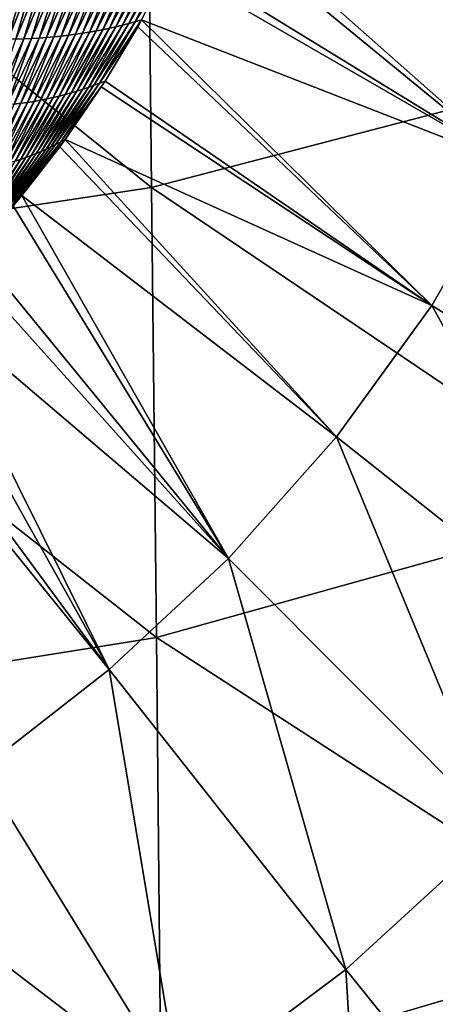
# Model space of a CAD drawing. Header units: millimetres. Extents: x -105 to 105, y -92 to 30.
# Tile 58 of 247: x 2.04 to 3.06, y -86.23 to -83.8. Entities that reach past the tile are written whole.
import ezdxf

# ---------------------------------------------------------------- set-up
doc = ezdxf.new("R2010")
doc.units = ezdxf.units.MM
doc.header["$LTSCALE"] = 59.53398
for name, color, linetype in [('36', 7, 'CONTINUOUS'), ('39', 7, 'CONTINUOUS'), ('48', 7, 'CONTINUOUS')]:
    doc.layers.add(name, color=color, linetype=linetype)

msp = doc.modelspace()

# ---------------------------------------------------------------- linework, layer by layer
at = {"layer": '36', "color": 7, "linetype": 'CONTINUOUS'}
for points in [[(2.488, -83.4748, 58.3487), (3.2561, -84.1552, 58.5948), (2.4734, -83.5118, 58.3488), (2.488, -83.4748, 58.3487)], [(3.418, -83.784, 58.594), (3.2561, -84.1552, 58.5948), (2.488, -83.4748, 58.3487), (3.418, -83.784, 58.594)], [(2.4734, -83.5118, 58.3488), (3.2561, -84.1552, 58.5948), (2.4177, -83.6397, 58.349), (2.4734, -83.5118, 58.3488)], [(2.4177, -83.6397, 58.349), (3.2561, -84.1552, 58.5948), (2.4063, -83.6639, 58.3491), (2.4177, -83.6397, 58.349)], [(2.4063, -83.6639, 58.3491), (3.2561, -84.1552, 58.5948), (2.3373, -83.7976, 58.3493), (2.4063, -83.6639, 58.3491)], [(2.3373, -83.7976, 58.3493), (3.0555, -84.5034, 58.5959), (2.328, -83.8142, 58.3493), (2.3373, -83.7976, 58.3493)], [(3.2561, -84.1552, 58.5948), (3.0555, -84.5034, 58.5959), (2.3373, -83.7976, 58.3493), (3.2561, -84.1552, 58.5948)], [(2.328, -83.8142, 58.3493), (3.0555, -84.5034, 58.5959), (2.2473, -83.9486, 58.3496), (2.328, -83.8142, 58.3493)], [(2.2473, -83.9486, 58.3496), (3.0555, -84.5034, 58.5959), (2.2379, -83.9631, 58.3497), (2.2473, -83.9486, 58.3496)], [(2.2379, -83.9631, 58.3497), (3.0555, -84.5034, 58.5959), (2.1485, -84.093, 58.3502), (2.2379, -83.9631, 58.3497)], [(2.1485, -84.093, 58.3502), (2.8196, -84.8285, 58.5977), (2.1353, -84.111, 58.3503), (2.1485, -84.093, 58.3502)], [(3.0555, -84.5034, 58.5959), (2.8196, -84.8285, 58.5977), (2.1485, -84.093, 58.3502), (3.0555, -84.5034, 58.5959)], [(2.1353, -84.111, 58.3503), (2.8196, -84.8285, 58.5977), (2.0414, -84.2314, 58.3511), (2.1353, -84.111, 58.3503)], [(3.2561, -84.1552, 58.5948), (3.8595, -85.0015, 58.9647), (3.0555, -84.5034, 58.5959), (3.2561, -84.1552, 58.5948)], [(2.0414, -84.2314, 58.3511), (2.5522, -85.1292, 58.6007), (2.0203, -84.2568, 58.3513), (2.0414, -84.2314, 58.3511)], [(2.8196, -84.8285, 58.5977), (2.5522, -85.1292, 58.6007), (2.0414, -84.2314, 58.3511), (2.8196, -84.8285, 58.5977)], [(2.0203, -84.2568, 58.3513), (2.5522, -85.1292, 58.6007), (1.9261, -84.3646, 58.3524), (2.0203, -84.2568, 58.3513)], [(1.9261, -84.3646, 58.3524), (2.5522, -85.1292, 58.6007), (1.8958, -84.3975, 58.3529), (1.9261, -84.3646, 58.3524)], [(1.8958, -84.3975, 58.3529), (2.5522, -85.1292, 58.6007), (1.804, -84.4922, 58.3544), (1.8958, -84.3975, 58.3529)], [(1.804, -84.4922, 58.3544), (2.2572, -85.404, 58.6054), (1.7676, -84.528, 58.3551), (1.804, -84.4922, 58.3544)], [(2.5522, -85.1292, 58.6007), (2.2572, -85.404, 58.6054), (1.804, -84.4922, 58.3544), (2.5522, -85.1292, 58.6007)], [(3.0555, -84.5034, 58.5959), (3.5611, -85.4165, 58.9671), (2.8196, -84.8285, 58.5977), (3.0555, -84.5034, 58.5959)], [(3.8595, -85.0015, 58.9647), (3.5611, -85.4165, 58.9671), (3.0555, -84.5034, 58.5959), (3.8595, -85.0015, 58.9647)], [(1.7676, -84.528, 58.3551), (2.2572, -85.404, 58.6054), (1.676, -84.6139, 58.3571), (1.7676, -84.528, 58.3551)], [(1.676, -84.6139, 58.3571), (2.2572, -85.404, 58.6054), (1.6427, -84.6438, 58.3579), (1.676, -84.6139, 58.3571)], [(2.2572, -85.404, 58.6054), (1.9392, -85.6517, 58.612), (1.6427, -84.6438, 58.3579), (2.2572, -85.404, 58.6054)], [(2.8196, -84.8285, 58.5977), (3.2204, -85.7992, 58.9707), (2.5522, -85.1292, 58.6007), (2.8196, -84.8285, 58.5977)], [(3.5611, -85.4165, 58.9671), (3.2204, -85.7992, 58.9707), (2.8196, -84.8285, 58.5977), (3.5611, -85.4165, 58.9671)], [(2.5522, -85.1292, 58.6007), (2.8424, -86.1456, 58.9758), (2.2572, -85.404, 58.6054), (2.5522, -85.1292, 58.6007)], [(3.2204, -85.7992, 58.9707), (2.8424, -86.1456, 58.9758), (2.5522, -85.1292, 58.6007), (3.2204, -85.7992, 58.9707)], [(2.2572, -85.404, 58.6054), (2.4333, -86.453, 58.9826), (1.9392, -85.6517, 58.612), (2.2572, -85.404, 58.6054)], [(2.8424, -86.1456, 58.9758), (2.4333, -86.453, 58.9826), (2.2572, -85.404, 58.6054), (2.8424, -86.1456, 58.9758)], [(2.4333, -86.453, 58.9826), (1.9964, -86.7144, 58.9896), (1.9392, -85.6517, 58.612), (2.4333, -86.453, 58.9826)], [(3.2204, -85.7992, 58.9707), (3.4007, -86.8376, 59.4603), (2.8424, -86.1456, 58.9758), (3.2204, -85.7992, 58.9707)], [(2.8424, -86.1456, 58.9758), (2.9057, -87.2019, 59.4667), (2.4333, -86.453, 58.9826), (2.8424, -86.1456, 58.9758)], [(3.4007, -86.8376, 59.4603), (2.9057, -87.2019, 59.4667), (2.8424, -86.1456, 58.9758), (3.4007, -86.8376, 59.4603)]]:
    msp.add_3dface(points, dxfattribs=at)
at = {"layer": '39', "color": 7, "linetype": 'CONTINUOUS'}
for points in [[(2.2582, -83.8181, 58.3391), (2.2418, -83.8216, 58.337), (2.3294, -83.6562, 58.3365), (2.2582, -83.8181, 58.3391)], [(2.3294, -83.6562, 58.3365), (2.2418, -83.8216, 58.337), (2.3113, -83.6588, 58.3339), (2.3294, -83.6562, 58.3365)], [(2.2743, -83.8144, 58.3412), (2.2582, -83.8181, 58.3391), (2.3474, -83.6533, 58.339), (2.2743, -83.8144, 58.3412)], [(2.3474, -83.6533, 58.339), (2.2582, -83.8181, 58.3391), (2.3294, -83.6562, 58.3365), (2.3474, -83.6533, 58.339)], [(2.2903, -83.8105, 58.3432), (2.2743, -83.8144, 58.3412), (2.3652, -83.6502, 58.3415), (2.2903, -83.8105, 58.3432)], [(2.3652, -83.6502, 58.3415), (2.2743, -83.8144, 58.3412), (2.3474, -83.6533, 58.339), (2.3652, -83.6502, 58.3415)], [(2.306, -83.8064, 58.3453), (2.2903, -83.8105, 58.3432), (2.3827, -83.647, 58.344), (2.306, -83.8064, 58.3453)], [(2.3827, -83.647, 58.344), (2.2903, -83.8105, 58.3432), (2.3652, -83.6502, 58.3415), (2.3827, -83.647, 58.344)], [(2.3215, -83.8021, 58.3473), (2.306, -83.8064, 58.3453), (2.4001, -83.6435, 58.3466), (2.3215, -83.8021, 58.3473)], [(2.4001, -83.6435, 58.3466), (2.306, -83.8064, 58.3453), (2.3827, -83.647, 58.344), (2.4001, -83.6435, 58.3466)], [(2.4177, -83.6397, 58.349), (2.4063, -83.6639, 58.3491), (2.3215, -83.8021, 58.3473), (2.4177, -83.6397, 58.349)], [(2.4177, -83.6397, 58.349), (2.3215, -83.8021, 58.3473), (2.4001, -83.6435, 58.3466), (2.4177, -83.6397, 58.349)], [(2.0554, -83.6741, 58.3011), (1.9878, -83.8451, 58.3063), (2.0342, -83.6737, 58.2986), (2.0554, -83.6741, 58.3011)], [(2.0076, -83.845, 58.3085), (1.9878, -83.8451, 58.3063), (2.0554, -83.6741, 58.3011), (2.0076, -83.845, 58.3085)], [(2.0764, -83.6742, 58.3036), (2.0076, -83.845, 58.3085), (2.0554, -83.6741, 58.3011), (2.0764, -83.6742, 58.3036)], [(2.027, -83.8447, 58.3108), (2.0076, -83.845, 58.3085), (2.0764, -83.6742, 58.3036), (2.027, -83.8447, 58.3108)], [(2.0462, -83.8441, 58.313), (2.027, -83.8447, 58.3108), (2.0971, -83.6741, 58.3061), (2.0462, -83.8441, 58.313)], [(2.0971, -83.6741, 58.3061), (2.027, -83.8447, 58.3108), (2.0764, -83.6742, 58.3036), (2.0971, -83.6741, 58.3061)], [(2.0652, -83.8433, 58.3153), (2.0462, -83.8441, 58.313), (2.1177, -83.6738, 58.3086), (2.0652, -83.8433, 58.3153)], [(2.1177, -83.6738, 58.3086), (2.0462, -83.8441, 58.313), (2.0971, -83.6741, 58.3061), (2.1177, -83.6738, 58.3086)], [(2.084, -83.8422, 58.3175), (2.0652, -83.8433, 58.3153), (2.138, -83.6733, 58.3111), (2.084, -83.8422, 58.3175)], [(2.138, -83.6733, 58.3111), (2.0652, -83.8433, 58.3153), (2.1177, -83.6738, 58.3086), (2.138, -83.6733, 58.3111)], [(2.1024, -83.8409, 58.3197), (2.084, -83.8422, 58.3175), (2.1581, -83.6726, 58.3137), (2.1024, -83.8409, 58.3197)], [(2.1581, -83.6726, 58.3137), (2.084, -83.8422, 58.3175), (2.138, -83.6733, 58.3111), (2.1581, -83.6726, 58.3137)], [(2.1207, -83.8393, 58.3219), (2.1024, -83.8409, 58.3197), (2.178, -83.6716, 58.3162), (2.1207, -83.8393, 58.3219)], [(2.178, -83.6716, 58.3162), (2.1024, -83.8409, 58.3197), (2.1581, -83.6726, 58.3137), (2.178, -83.6716, 58.3162)], [(2.1387, -83.8375, 58.3241), (2.1207, -83.8393, 58.3219), (2.1977, -83.6704, 58.3187), (2.1387, -83.8375, 58.3241)], [(2.1977, -83.6704, 58.3187), (2.1207, -83.8393, 58.3219), (2.178, -83.6716, 58.3162), (2.1977, -83.6704, 58.3187)], [(2.1565, -83.8354, 58.3263), (2.1387, -83.8375, 58.3241), (2.2172, -83.669, 58.3213), (2.1565, -83.8354, 58.3263)], [(2.2172, -83.669, 58.3213), (2.1387, -83.8375, 58.3241), (2.1977, -83.6704, 58.3187), (2.2172, -83.669, 58.3213)], [(2.174, -83.8331, 58.3285), (2.1565, -83.8354, 58.3263), (2.2364, -83.6674, 58.3238), (2.174, -83.8331, 58.3285)], [(2.2364, -83.6674, 58.3238), (2.1565, -83.8354, 58.3263), (2.2172, -83.669, 58.3213), (2.2364, -83.6674, 58.3238)], [(2.1913, -83.8306, 58.3306), (2.174, -83.8331, 58.3285), (2.2555, -83.6656, 58.3263), (2.1913, -83.8306, 58.3306)], [(2.2555, -83.6656, 58.3263), (2.174, -83.8331, 58.3285), (2.2364, -83.6674, 58.3238), (2.2555, -83.6656, 58.3263)], [(2.2084, -83.8278, 58.3328), (2.1913, -83.8306, 58.3306), (2.2743, -83.6635, 58.3289), (2.2084, -83.8278, 58.3328)], [(2.2743, -83.6635, 58.3289), (2.1913, -83.8306, 58.3306), (2.2555, -83.6656, 58.3263), (2.2743, -83.6635, 58.3289)], [(2.2252, -83.8248, 58.3349), (2.2084, -83.8278, 58.3328), (2.2929, -83.6613, 58.3314), (2.2252, -83.8248, 58.3349)], [(2.2929, -83.6613, 58.3314), (2.2084, -83.8278, 58.3328), (2.2743, -83.6635, 58.3289), (2.2929, -83.6613, 58.3314)], [(2.2418, -83.8216, 58.337), (2.2252, -83.8248, 58.3349), (2.3113, -83.6588, 58.3339), (2.2418, -83.8216, 58.337)], [(2.3113, -83.6588, 58.3339), (2.2252, -83.8248, 58.3349), (2.2929, -83.6613, 58.3314), (2.3113, -83.6588, 58.3339)], [(2.4063, -83.6639, 58.3491), (2.3373, -83.7976, 58.3493), (2.3215, -83.8021, 58.3473), (2.4063, -83.6639, 58.3491)], [(2.2335, -83.954, 58.3482), (2.2199, -83.9592, 58.3467), (2.3215, -83.8021, 58.3473), (2.2335, -83.954, 58.3482)], [(2.3215, -83.8021, 58.3473), (2.2199, -83.9592, 58.3467), (2.306, -83.8064, 58.3453), (2.3215, -83.8021, 58.3473)], [(2.3373, -83.7976, 58.3493), (2.328, -83.8142, 58.3493), (2.2335, -83.954, 58.3482), (2.3373, -83.7976, 58.3493)], [(2.3373, -83.7976, 58.3493), (2.2335, -83.954, 58.3482), (2.3215, -83.8021, 58.3473), (2.3373, -83.7976, 58.3493)], [(2.1338, -83.9858, 58.3369), (2.1187, -83.9895, 58.3352), (2.2084, -83.8278, 58.3328), (2.1338, -83.9858, 58.3369)], [(2.2084, -83.8278, 58.3328), (2.1187, -83.9895, 58.3352), (2.1913, -83.8306, 58.3306), (2.2084, -83.8278, 58.3328)], [(2.1487, -83.982, 58.3386), (2.1338, -83.9858, 58.3369), (2.2252, -83.8248, 58.3349), (2.1487, -83.982, 58.3386)], [(2.2252, -83.8248, 58.3349), (2.1338, -83.9858, 58.3369), (2.2084, -83.8278, 58.3328), (2.2252, -83.8248, 58.3349)], [(2.1634, -83.9779, 58.3403), (2.1487, -83.982, 58.3386), (2.2418, -83.8216, 58.337), (2.1634, -83.9779, 58.3403)], [(2.2418, -83.8216, 58.337), (2.1487, -83.982, 58.3386), (2.2252, -83.8248, 58.3349), (2.2418, -83.8216, 58.337)], [(2.1779, -83.9736, 58.3419), (2.1634, -83.9779, 58.3403), (2.2582, -83.8181, 58.3391), (2.1779, -83.9736, 58.3419)], [(2.2582, -83.8181, 58.3391), (2.1634, -83.9779, 58.3403), (2.2418, -83.8216, 58.337), (2.2582, -83.8181, 58.3391)], [(2.1921, -83.969, 58.3435), (2.1779, -83.9736, 58.3419), (2.2743, -83.8144, 58.3412), (2.1921, -83.969, 58.3435)], [(2.2743, -83.8144, 58.3412), (2.1779, -83.9736, 58.3419), (2.2582, -83.8181, 58.3391), (2.2743, -83.8144, 58.3412)], [(2.2061, -83.9642, 58.3451), (2.1921, -83.969, 58.3435), (2.2903, -83.8105, 58.3432), (2.2061, -83.9642, 58.3451)], [(2.2903, -83.8105, 58.3432), (2.1921, -83.969, 58.3435), (2.2743, -83.8144, 58.3412), (2.2903, -83.8105, 58.3432)], [(2.2199, -83.9592, 58.3467), (2.2061, -83.9642, 58.3451), (2.306, -83.8064, 58.3453), (2.2199, -83.9592, 58.3467)], [(2.306, -83.8064, 58.3453), (2.2061, -83.9642, 58.3451), (2.2903, -83.8105, 58.3432), (2.306, -83.8064, 58.3453)], [(2.328, -83.8142, 58.3493), (2.2473, -83.9486, 58.3496), (2.2335, -83.954, 58.3482), (2.328, -83.8142, 58.3493)], [(1.9883, -84.009, 58.3205), (1.9708, -84.0102, 58.3186), (2.0462, -83.8441, 58.313), (1.9883, -84.009, 58.3205)], [(2.0462, -83.8441, 58.313), (1.9708, -84.0102, 58.3186), (2.027, -83.8447, 58.3108), (2.0462, -83.8441, 58.313)], [(2.0055, -84.0075, 58.3224), (1.9883, -84.009, 58.3205), (2.0652, -83.8433, 58.3153), (2.0055, -84.0075, 58.3224)], [(2.0652, -83.8433, 58.3153), (1.9883, -84.009, 58.3205), (2.0462, -83.8441, 58.313), (2.0652, -83.8433, 58.3153)], [(2.0225, -84.0057, 58.3243), (2.0055, -84.0075, 58.3224), (2.084, -83.8422, 58.3175), (2.0225, -84.0057, 58.3243)], [(2.084, -83.8422, 58.3175), (2.0055, -84.0075, 58.3224), (2.0652, -83.8433, 58.3153), (2.084, -83.8422, 58.3175)], [(2.0392, -84.0037, 58.3262), (2.0225, -84.0057, 58.3243), (2.1024, -83.8409, 58.3197), (2.0392, -84.0037, 58.3262)], [(2.1024, -83.8409, 58.3197), (2.0225, -84.0057, 58.3243), (2.084, -83.8422, 58.3175), (2.1024, -83.8409, 58.3197)], [(2.0556, -84.0014, 58.3281), (2.0392, -84.0037, 58.3262), (2.1207, -83.8393, 58.3219), (2.0556, -84.0014, 58.3281)], [(2.1207, -83.8393, 58.3219), (2.0392, -84.0037, 58.3262), (2.1024, -83.8409, 58.3197), (2.1207, -83.8393, 58.3219)], [(2.0717, -83.9988, 58.3299), (2.0556, -84.0014, 58.3281), (2.1387, -83.8375, 58.3241), (2.0717, -83.9988, 58.3299)], [(2.1387, -83.8375, 58.3241), (2.0556, -84.0014, 58.3281), (2.1207, -83.8393, 58.3219), (2.1387, -83.8375, 58.3241)], [(2.0876, -83.9959, 58.3317), (2.0717, -83.9988, 58.3299), (2.1565, -83.8354, 58.3263), (2.0876, -83.9959, 58.3317)], [(2.1565, -83.8354, 58.3263), (2.0717, -83.9988, 58.3299), (2.1387, -83.8375, 58.3241), (2.1565, -83.8354, 58.3263)], [(2.1033, -83.9928, 58.3335), (2.0876, -83.9959, 58.3317), (2.174, -83.8331, 58.3285), (2.1033, -83.9928, 58.3335)], [(2.174, -83.8331, 58.3285), (2.0876, -83.9959, 58.3317), (2.1565, -83.8354, 58.3263), (2.174, -83.8331, 58.3285)], [(2.1187, -83.9895, 58.3352), (2.1033, -83.9928, 58.3335), (2.1913, -83.8306, 58.3306), (2.1187, -83.9895, 58.3352)], [(2.1913, -83.8306, 58.3306), (2.1033, -83.9928, 58.3335), (2.174, -83.8331, 58.3285), (2.1913, -83.8306, 58.3306)], [(2.2473, -83.9486, 58.3496), (2.2379, -83.9631, 58.3497), (2.1367, -84.0995, 58.3493), (2.2473, -83.9486, 58.3496)], [(2.2473, -83.9486, 58.3496), (2.1367, -84.0995, 58.3493), (2.2335, -83.954, 58.3482), (2.2473, -83.9486, 58.3496)], [(2.0892, -84.1227, 58.3451), (2.0768, -84.128, 58.3439), (2.1779, -83.9736, 58.3419), (2.0892, -84.1227, 58.3451)], [(2.1779, -83.9736, 58.3419), (2.0768, -84.128, 58.3439), (2.1634, -83.9779, 58.3403), (2.1779, -83.9736, 58.3419)], [(2.1014, -84.1172, 58.3462), (2.0892, -84.1227, 58.3451), (2.1921, -83.969, 58.3435), (2.1014, -84.1172, 58.3462)], [(2.1921, -83.969, 58.3435), (2.0892, -84.1227, 58.3451), (2.1779, -83.9736, 58.3419), (2.1921, -83.969, 58.3435)], [(2.1133, -84.1115, 58.3472), (2.1014, -84.1172, 58.3462), (2.2061, -83.9642, 58.3451), (2.1133, -84.1115, 58.3472)], [(2.2061, -83.9642, 58.3451), (2.1014, -84.1172, 58.3462), (2.1921, -83.969, 58.3435), (2.2061, -83.9642, 58.3451)], [(2.1251, -84.1056, 58.3483), (2.1133, -84.1115, 58.3472), (2.2199, -83.9592, 58.3467), (2.1251, -84.1056, 58.3483)], [(2.2199, -83.9592, 58.3467), (2.1133, -84.1115, 58.3472), (2.2061, -83.9642, 58.3451), (2.2199, -83.9592, 58.3467)], [(2.1367, -84.0995, 58.3493), (2.1251, -84.1056, 58.3483), (2.2335, -83.954, 58.3482), (2.1367, -84.0995, 58.3493)], [(2.2335, -83.954, 58.3482), (2.1251, -84.1056, 58.3483), (2.2199, -83.9592, 58.3467), (2.2335, -83.954, 58.3482)], [(2.2379, -83.9631, 58.3497), (2.1485, -84.093, 58.3502), (2.1367, -84.0995, 58.3493), (2.2379, -83.9631, 58.3497)], [(1.9975, -84.1545, 58.3363), (1.9834, -84.158, 58.3349), (2.0717, -83.9988, 58.3299), (1.9975, -84.1545, 58.3363)], [(2.0717, -83.9988, 58.3299), (1.9834, -84.158, 58.3349), (2.0556, -84.0014, 58.3281), (2.0717, -83.9988, 58.3299)], [(2.0114, -84.1508, 58.3377), (1.9975, -84.1545, 58.3363), (2.0876, -83.9959, 58.3317), (2.0114, -84.1508, 58.3377)], [(2.0876, -83.9959, 58.3317), (1.9975, -84.1545, 58.3363), (2.0717, -83.9988, 58.3299), (2.0876, -83.9959, 58.3317)], [(2.0249, -84.1467, 58.339), (2.0114, -84.1508, 58.3377), (2.1033, -83.9928, 58.3335), (2.0249, -84.1467, 58.339)], [(2.1033, -83.9928, 58.3335), (2.0114, -84.1508, 58.3377), (2.0876, -83.9959, 58.3317), (2.1033, -83.9928, 58.3335)], [(2.0383, -84.1424, 58.3403), (2.0249, -84.1467, 58.339), (2.1187, -83.9895, 58.3352), (2.0383, -84.1424, 58.3403)], [(2.1187, -83.9895, 58.3352), (2.0249, -84.1467, 58.339), (2.1033, -83.9928, 58.3335), (2.1187, -83.9895, 58.3352)], [(2.0513, -84.1379, 58.3415), (2.0383, -84.1424, 58.3403), (2.1338, -83.9858, 58.3369), (2.0513, -84.1379, 58.3415)], [(2.1338, -83.9858, 58.3369), (2.0383, -84.1424, 58.3403), (2.1187, -83.9895, 58.3352), (2.1338, -83.9858, 58.3369)], [(2.0642, -84.133, 58.3428), (2.0513, -84.1379, 58.3415), (2.1487, -83.982, 58.3386), (2.0642, -84.133, 58.3428)], [(2.1487, -83.982, 58.3386), (2.0513, -84.1379, 58.3415), (2.1338, -83.9858, 58.3369), (2.1487, -83.982, 58.3386)], [(2.0768, -84.128, 58.3439), (2.0642, -84.133, 58.3428), (2.1634, -83.9779, 58.3403), (2.0768, -84.128, 58.3439)], [(2.1634, -83.9779, 58.3403), (2.0642, -84.133, 58.3428), (2.1487, -83.982, 58.3386), (2.1634, -83.9779, 58.3403)], [(1.969, -84.1612, 58.3334), (1.9544, -84.1642, 58.3319), (2.0392, -84.0037, 58.3262), (1.969, -84.1612, 58.3334)], [(2.0392, -84.0037, 58.3262), (1.9544, -84.1642, 58.3319), (2.0225, -84.0057, 58.3243), (2.0392, -84.0037, 58.3262)], [(1.9834, -84.158, 58.3349), (1.969, -84.1612, 58.3334), (2.0556, -84.0014, 58.3281), (1.9834, -84.158, 58.3349)], [(2.0556, -84.0014, 58.3281), (1.969, -84.1612, 58.3334), (2.0392, -84.0037, 58.3262), (2.0556, -84.0014, 58.3281)], [(2.1485, -84.093, 58.3502), (2.1353, -84.111, 58.3503), (2.0316, -84.2387, 58.3506), (2.1485, -84.093, 58.3502)], [(2.1485, -84.093, 58.3502), (2.0316, -84.2387, 58.3506), (2.1367, -84.0995, 58.3493), (2.1485, -84.093, 58.3502)], [(2.0023, -84.2591, 58.3491), (1.9922, -84.2655, 58.3485), (2.1014, -84.1172, 58.3462), (2.0023, -84.2591, 58.3491)], [(2.1014, -84.1172, 58.3462), (1.9922, -84.2655, 58.3485), (2.0892, -84.1227, 58.3451), (2.1014, -84.1172, 58.3462)], [(2.0122, -84.2524, 58.3497), (2.0023, -84.2591, 58.3491), (2.1133, -84.1115, 58.3472), (2.0122, -84.2524, 58.3497)], [(2.1133, -84.1115, 58.3472), (2.0023, -84.2591, 58.3491), (2.1014, -84.1172, 58.3462), (2.1133, -84.1115, 58.3472)], [(2.022, -84.2457, 58.3502), (2.0122, -84.2524, 58.3497), (2.1251, -84.1056, 58.3483), (2.022, -84.2457, 58.3502)], [(2.1251, -84.1056, 58.3483), (2.0122, -84.2524, 58.3497), (2.1133, -84.1115, 58.3472), (2.1251, -84.1056, 58.3483)], [(2.0316, -84.2387, 58.3506), (2.022, -84.2457, 58.3502), (2.1367, -84.0995, 58.3493), (2.0316, -84.2387, 58.3506)], [(2.1367, -84.0995, 58.3493), (2.022, -84.2457, 58.3502), (2.1251, -84.1056, 58.3483), (2.1367, -84.0995, 58.3493)], [(2.1353, -84.111, 58.3503), (2.0414, -84.2314, 58.3511), (2.0316, -84.2387, 58.3506), (2.1353, -84.111, 58.3503)], [(1.9498, -84.2889, 58.3457), (1.9386, -84.2942, 58.3449), (2.0383, -84.1424, 58.3403), (1.9498, -84.2889, 58.3457)], [(2.0383, -84.1424, 58.3403), (1.9386, -84.2942, 58.3449), (2.0249, -84.1467, 58.339), (2.0383, -84.1424, 58.3403)], [(1.9607, -84.2834, 58.3465), (1.9498, -84.2889, 58.3457), (2.0513, -84.1379, 58.3415), (1.9607, -84.2834, 58.3465)], [(2.0513, -84.1379, 58.3415), (1.9498, -84.2889, 58.3457), (2.0383, -84.1424, 58.3403), (2.0513, -84.1379, 58.3415)], [(1.9714, -84.2776, 58.3472), (1.9607, -84.2834, 58.3465), (2.0642, -84.133, 58.3428), (1.9714, -84.2776, 58.3472)], [(2.0642, -84.133, 58.3428), (1.9607, -84.2834, 58.3465), (2.0513, -84.1379, 58.3415), (2.0642, -84.133, 58.3428)], [(1.9819, -84.2717, 58.3479), (1.9714, -84.2776, 58.3472), (2.0768, -84.128, 58.3439), (1.9819, -84.2717, 58.3479)], [(2.0768, -84.128, 58.3439), (1.9714, -84.2776, 58.3472), (2.0642, -84.133, 58.3428), (2.0768, -84.128, 58.3439)], [(1.9922, -84.2655, 58.3485), (1.9819, -84.2717, 58.3479), (2.0892, -84.1227, 58.3451), (1.9922, -84.2655, 58.3485)], [(2.0892, -84.1227, 58.3451), (1.9819, -84.2717, 58.3479), (2.0768, -84.128, 58.3439), (2.0892, -84.1227, 58.3451)], [(2.0414, -84.2314, 58.3511), (2.0203, -84.2568, 58.3513), (1.9187, -84.3718, 58.3524), (2.0414, -84.2314, 58.3511)], [(2.0414, -84.2314, 58.3511), (1.9187, -84.3718, 58.3524), (2.0316, -84.2387, 58.3506), (2.0414, -84.2314, 58.3511)]]:
    msp.add_3dface(points, dxfattribs=at)
at = {"layer": '48', "color": 7, "linetype": 'CONTINUOUS'}
for points in [[(3.5146, -83.9109, 70.289), (3.4994, -82.8156, 70.4055), (2.3506, -83.094, 70.5898), (3.5146, -83.9109, 70.289)], [(2.3617, -84.2118, 70.462), (2.3506, -83.094, 70.5898), (1.1773, -83.2577, 70.7005), (2.3617, -84.2118, 70.462)], [(2.3617, -84.2118, 70.462), (3.5146, -83.9109, 70.289), (2.3506, -83.094, 70.5898), (2.3617, -84.2118, 70.462)], [(1.1831, -84.3888, 70.5659), (2.3617, -84.2118, 70.462), (1.1773, -83.2577, 70.7005), (1.1831, -84.3888, 70.5659)], [(3.533, -85.0016, 70.1353), (3.5146, -83.9109, 70.289), (2.3617, -84.2118, 70.462), (3.533, -85.0016, 70.1353)], [(2.3748, -85.3246, 70.2933), (2.3617, -84.2118, 70.462), (1.1831, -84.3888, 70.5659), (2.3748, -85.3246, 70.2933)], [(2.3748, -85.3246, 70.2933), (3.533, -85.0016, 70.1353), (2.3617, -84.2118, 70.462), (2.3748, -85.3246, 70.2933)], [(1.1899, -85.5144, 70.3884), (2.3748, -85.3246, 70.2933), (1.1831, -84.3888, 70.5659), (1.1899, -85.5144, 70.3884)], [(3.5479, -86.0842, 69.9353), (3.533, -85.0016, 70.1353), (2.3748, -85.3246, 70.2933), (3.5479, -86.0842, 69.9353)], [(2.3851, -86.428, 70.074), (2.3748, -85.3246, 70.2933), (1.1899, -85.5144, 70.3884), (2.3851, -86.428, 70.074)], [(2.3851, -86.428, 70.074), (3.5479, -86.0842, 69.9353), (2.3748, -85.3246, 70.2933), (2.3851, -86.428, 70.074)], [(1.1952, -86.6302, 70.1576), (2.3851, -86.428, 70.074), (1.1899, -85.5144, 70.3884), (1.1952, -86.6302, 70.1576)], [(3.5463, -87.1529, 69.6785), (3.5479, -86.0842, 69.9353), (2.3851, -86.428, 70.074), (3.5463, -87.1529, 69.6785)]]:
    msp.add_3dface(points, dxfattribs=at)

doc.saveas('drawing.dxf')
